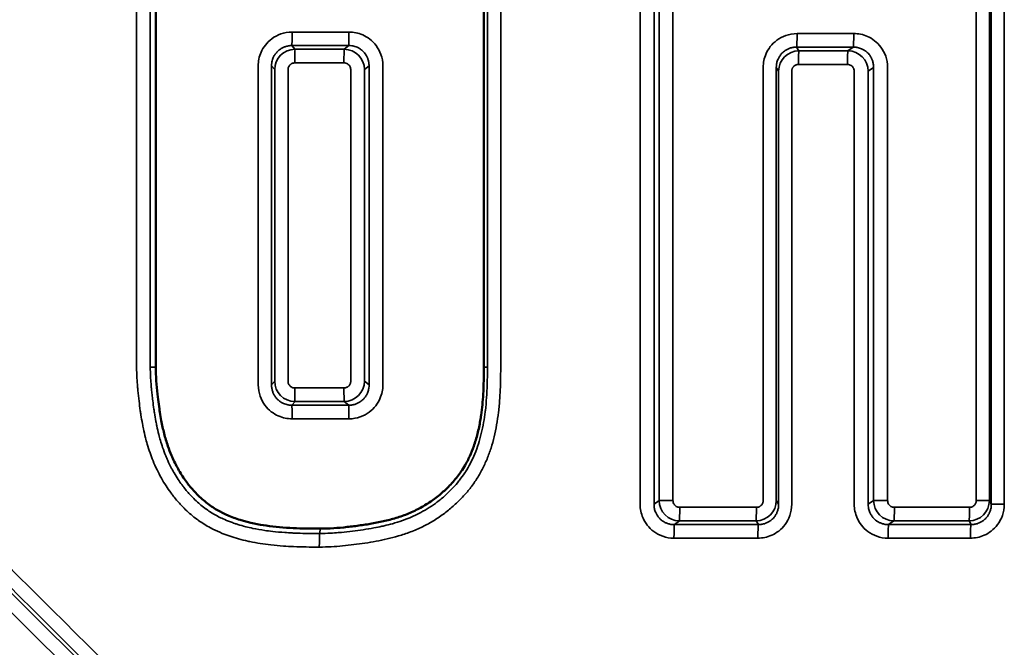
# Model space of a CAD drawing. Header units: millimetres. Extents: x 38 to 2514, y 38 to 1622.
# Tile 57 of 256: x 653.64 to 660.88, y 789.7 to 794.32. Entities that reach past the tile are written whole.
import ezdxf

# ---------------------------------------------------------------- set-up
doc = ezdxf.new("R2010")
doc.units = ezdxf.units.MM
doc.header["$LTSCALE"] = 7.692308
doc.layers.add('Visible (ISO)', color=7, linetype='Continuous', lineweight=50)
doc.layers.add('Visible Narrow (ISO)', color=7, linetype='Continuous', lineweight=35)

msp = doc.modelspace()

# ---------------------------------------------------------------- linework, layer by layer
at = {"layer": 'Visible (ISO)'}
for p, q in [((654.64, 791.764), (654.64, 798.3263)), ((657.0544, 798.3264), (657.0544, 791.764))]:
    msp.add_line(p, q, dxfattribs=at)
for points, knots in [([(655.8522, 790.5764), (655.7857, 790.5764), (655.7184, 790.5772), (655.651, 790.5805), (655.5845, 790.5837), (655.5179, 790.5893), (655.4526, 790.5988), (655.3993, 790.6065), (655.3321, 790.6188), (655.2602, 790.6413), (655.2296, 790.6509), (655.1982, 790.6623), (655.1672, 790.6758), (655.1634, 790.6775), (655.1596, 790.6792), (655.1559, 790.6809), (655.1307, 790.6924), (655.1054, 790.7055), (655.08, 790.7209), (655.0535, 790.737), (655.0269, 790.7555), (655.0003, 790.7775), (654.975, 790.7982), (654.9498, 790.822), (654.9249, 790.8491), (654.9044, 790.8714), (654.8845, 790.8955), (654.8654, 790.9215), (654.8464, 790.9474), (654.8282, 790.9752), (654.811, 791.0047), (654.7948, 791.0325), (654.7796, 791.0618), (654.7656, 791.0926), (654.7623, 791.0999), (654.759, 791.1073), (654.7559, 791.1148), (654.7463, 791.1373), (654.7375, 791.1603), (654.7294, 791.1838), (654.7191, 791.2138), (654.71, 791.2447), (654.7018, 791.2768), (654.694, 791.3073), (654.6871, 791.3389), (654.6809, 791.372), (654.6772, 791.3915), (654.6738, 791.4115), (654.6706, 791.4321), (654.6656, 791.4639), (654.659, 791.5119), (654.653, 791.5667), (654.6462, 791.6287), (654.64, 791.6995), (654.64, 791.764)], [-0.5785642, -0.5785642, -0.5785642, -0.5785642, -0.4781217, -0.4781217, -0.4781217, -0.3790177, -0.3790177, -0.3790177, -0.2980341, -0.2980341, -0.2980341, -0.263543, -0.263543, -0.263543, -0.2593074, -0.2593074, -0.2593074, -0.2310827, -0.2310827, -0.2310827, -0.2016553, -0.2016553, -0.2016553, -0.1738063, -0.1738063, -0.1738063, -0.1508894, -0.1508894, -0.1508894, -0.1280697, -0.1280697, -0.1280697, -0.1065344, -0.1065344, -0.1065344, -0.1014158, -0.1014158, -0.1014158, -0.0859856, -0.0859856, -0.0859856, -0.0662097, -0.0662097, -0.0662097, -0.047501, -0.047501, -0.047501, -0.0364551, -0.0364551, -0.0364551, -0.0193537, -0.0193537, -0.0193537, -0.000001, -0.000001, -0.000001, -0.000001]), ([(657.0544, 791.764), (657.0544, 791.6988), (657.0532, 791.6322), (657.0493, 791.5656), (657.0462, 791.5139), (657.0414, 791.4622), (657.0342, 791.4115), (657.0323, 791.3978), (657.0302, 791.3842), (657.0278, 791.3706), (657.0224, 791.3385), (657.0158, 791.3065), (657.0079, 791.275), (657, 791.2436), (656.9908, 791.2126), (656.9799, 791.1821), (656.9712, 791.1574), (656.9614, 791.1331), (656.9505, 791.1094), (656.9481, 791.104), (656.9454, 791.0983), (656.9424, 791.0922), (656.9309, 791.0688), (656.9155, 791.04), (656.8942, 791.0077), (656.8781, 790.9833), (656.8587, 790.957), (656.8354, 790.9297), (656.8147, 790.9055), (656.791, 790.8806), (656.7641, 790.8558), (656.7432, 790.8366), (656.7192, 790.8165), (656.6915, 790.7959), (656.6672, 790.778), (656.6401, 790.7597), (656.6095, 790.7419), (656.5832, 790.7266), (656.5544, 790.7117), (656.5226, 790.6976), (656.5084, 790.6913), (656.4936, 790.6852), (656.4782, 790.6793), (656.463, 790.6735), (656.4475, 790.668), (656.4317, 790.6628), (656.4014, 790.6529), (656.3703, 790.6441), (656.3387, 790.6364), (656.3072, 790.6287), (656.2752, 790.622), (656.2434, 790.6163), (656.2108, 790.6103), (656.1784, 790.6053), (656.1466, 790.6009), (656.113, 790.5962), (656.0801, 790.5922), (656.0487, 790.5887), (656.0137, 790.5849), (655.9807, 790.5819), (655.9504, 790.5799), (655.9128, 790.5774), (655.8796, 790.5764), (655.8522, 790.5764)], [-0.2753785, -0.2753785, -0.2753785, -0.2753785, -0.226387, -0.226387, -0.226387, -0.1882509, -0.1882509, -0.1882509, -0.1779982, -0.1779982, -0.1779982, -0.1538966, -0.1538966, -0.1538966, -0.1298558, -0.1298558, -0.1298558, -0.1104382, -0.1104382, -0.1104382, -0.1060573, -0.1060573, -0.1060573, -0.0893602, -0.0893602, -0.0893602, -0.0767806, -0.0767806, -0.0767806, -0.0656518, -0.0656518, -0.0656518, -0.0570149, -0.0570149, -0.0570149, -0.0494876, -0.0494876, -0.0494876, -0.0430254, -0.0430254, -0.0430254, -0.0401381, -0.0401381, -0.0401381, -0.0372895, -0.0372895, -0.0372895, -0.0317978, -0.0317978, -0.0317978, -0.0263368, -0.0263368, -0.0263368, -0.0207462, -0.0207462, -0.0207462, -0.0148226, -0.0148226, -0.0148226, -0.008214, -0.008214, -0.008214, -0.000001, -0.000001, -0.000001, -0.000001])]:
    msp.add_open_spline(points, degree=3, knots=knots, dxfattribs=at)
at = {"layer": 'Visible Narrow (ISO)'}
for p, q in [((654.4993, 798.3621), (654.4993, 791.764)), ((654.5999, 798.3621), (654.5999, 791.764)), ((657.0807, 791.764), (657.0807, 798.3622)), ((657.1781, 791.764), (657.1781, 798.3622)), ((658.2042, 798.3621), (658.2042, 790.7555)), ((658.3064, 798.3621), (658.3064, 790.7555)), ((660.7879, 790.7556), (660.7879, 798.3622)), ((660.8836, 790.7556), (660.8836, 798.3622)), ((658.3434, 798.3343), (658.3434, 790.7832)), ((658.4458, 798.3343), (658.4458, 790.7832)), ((660.6776, 790.7834), (660.6776, 798.3344)), ((660.7734, 790.7834), (660.7734, 798.3344)), ((656.0619, 794.229), (655.6433, 794.229)), ((659.7759, 794.2176), (659.3586, 794.2176)), ((655.6647, 794.1016), (655.6418, 794.1293)), ((656.0266, 794.1016), (656.0603, 794.1294)), ((659.3725, 794.0902), (659.3555, 794.118)), ((659.7331, 794.0903), (659.7726, 794.118)), ((656.025, 794.002), (655.6633, 794.002)), ((659.7298, 793.9906), (659.3694, 793.9906)), ((655.3942, 791.6333), (655.3942, 793.9799)), ((655.4925, 791.6333), (655.4925, 793.9799)), ((655.5154, 793.9521), (655.4925, 793.9799)), ((655.5154, 791.6611), (655.5154, 793.9521)), ((655.6135, 791.6611), (655.6135, 793.9521)), ((656.0748, 793.9522), (656.0748, 791.6611)), ((656.176, 793.9522), (656.2097, 793.98)), ((656.176, 793.9522), (656.176, 791.6611)), ((656.2097, 793.98), (656.2097, 791.6334)), ((656.3111, 793.98), (656.3111, 791.6334)), ((659.1097, 790.7834), (659.1097, 793.9686)), ((659.2062, 790.7834), (659.2062, 793.9686)), ((659.2232, 793.9408), (659.2062, 793.9686)), ((659.2232, 790.7556), (659.2232, 793.9408)), ((659.3196, 790.7556), (659.3196, 793.9408)), ((659.7795, 793.9408), (659.7795, 790.7555)), ((659.8824, 793.9408), (659.9219, 793.9686)), ((659.8824, 793.9408), (659.8824, 790.7555)), ((659.9219, 793.9686), (659.9219, 790.7832)), ((660.0249, 793.9686), (660.0249, 790.7832)), ((654.5999, 791.764), (654.64, 791.764)), ((657.0807, 791.764), (657.0544, 791.764)), ((655.5154, 791.6611), (655.4925, 791.6333)), ((655.6633, 791.6113), (656.025, 791.6113)), ((656.176, 791.6611), (656.2097, 791.6334)), ((655.6648, 791.5117), (655.6419, 791.4839)), ((656.0267, 791.5117), (656.0603, 791.484)), ((655.6433, 791.3843), (656.062, 791.3843)), ((658.3434, 790.7832), (658.3064, 790.7555)), ((658.4458, 790.7832), (658.3434, 790.7832)), ((659.0599, 790.7335), (658.4956, 790.7335)), ((659.2062, 790.7834), (659.2232, 790.7556)), ((659.9219, 790.7832), (659.8824, 790.7555)), ((660.0249, 790.7832), (659.9219, 790.7832)), ((660.6278, 790.7335), (660.0747, 790.7335)), ((660.6776, 790.7834), (660.7734, 790.7834)), ((660.7734, 790.7834), (660.7879, 790.7556)), ((660.8836, 790.7556), (660.7879, 790.7556)), ((658.4929, 790.6338), (658.4558, 790.606)), ((659.0569, 790.6339), (659.0739, 790.6062)), ((660.0713, 790.6338), (660.0318, 790.606)), ((660.6241, 790.6339), (660.6386, 790.6061)), ((655.8453, 790.5407), (655.8522, 790.5764)), ((659.0708, 790.5065), (658.4531, 790.5065)), ((660.6349, 790.5065), (660.0284, 790.5065))]:
    msp.add_line(p, q, dxfattribs=at)
for centre, major_axis, ratio, start_param, end_param in [((655.6417, 794.2289), (0, -0.1), 0.015929, 0.087262, 1.570793), ((656.0601, 794.229), (0, -0.1), 0.018017, 0.087266, 1.570581), ((659.3552, 794.2176), (0, -0.1), 0.034459, 0.087258, 1.570788), ((659.7723, 794.2177), (0, -0.1), 0.036541, 0.087265, 1.570581), ((655.6651, 793.9519), (-0.1498, 0.0002), 0.999236, 4.719059, 6.283185), ((652.6881, 777.8797), (192.9263, 0.2957), 0.084214, 1.553187, 1.555357), ((655.6649, 794.0019), (0, 0.1), 0.016069, 0.087263, 1.570632), ((652.5881, 777.33), (195.8501, 0.3088), 0.085621, 1.553103, 1.554951), ((656.0268, 794.002), (0, 0.1), 0.017878, 0.087265, 1.570893), ((656.0266, 793.952), (0.0907, -0.1194), 0.99542, 0.925048, 2.489455), ((659.3731, 793.9406), (0.1386, 0.0571), 0.998045, 1.184539, 2.748666), ((652.7106, 777.2435), (196.5981, 0.6205), 0.085775, 1.534597, 1.53672), ((659.3728, 793.9906), (0, 0.1), 0.034599, 0.087259, 1.570628), ((652.0699, 775.619), (205.5421, 0.7071), 0.0898, 1.533196, 1.534951), ((659.7334, 793.9907), (0, 0.1), 0.036401, 0.087264, 1.570891), ((659.7332, 793.9406), (0.0782, -0.1279), 0.993839, 1.02633, 2.590737), ((655.6651, 791.6613), (-0.1498, 0.0004), 0.999204, 0.006389, 1.570796), ((655.6649, 791.6113), (0, -0.1), 0.016069, 4.71229, 6.195918), ((656.0268, 791.6113), (0, -0.1), 0.017878, 4.712546, 6.195915), ((656.0266, 791.6614), (-0.0906, -0.1194), 0.995421, 0.652279, 2.216405), ((652.3878, 791.339), (-282.0993, 280.6907), 0.00022, 4.693861, 4.712993), ((652.4749, 791.247), (-282.387, 280.404), 0.00009, 1.569942, 1.588855), ((652.4549, 791.2661), (-282.1715, 280.6344), 0.000019, 1.569944, 1.589079), ((652.3154, 809.6478), (203.9765, -0.2884), 0.089038, 4.728823, 4.730875), ((655.6417, 791.3843), (0, 0.1), 0.015929, 4.712602, 6.195918), ((651.7372, 812.6562), (219.913, -0.3674), 0.096135, 4.73041, 4.732056), ((656.0602, 791.3843), (0, 0.1), 0.018018, 4.712193, 6.195915), ((652.558, 791.1904), (-282.4516, 280.3404), 0.000387, 1.569694, 1.58861), ((658.4928, 790.7835), (0.0829, -0.1249), 0.994505, 4.130617, 5.695407), ((658.4926, 790.7334), (0, -0.1), 0.030155, 0.087256, 1.570786), ((659.0563, 790.7836), (0.1382, 0.0581), 0.998029, 4.318778, 5.883162), ((659.0566, 790.7335), (0, -0.1), 0.032969, 0.087264, 1.570367), ((660.0712, 790.7835), (0.078, -0.128), 0.993787, 4.169776, 5.734561), ((660.0709, 790.7334), (0, -0.1), 0.038031, 0.087254, 1.570784), ((660.6235, 790.7836), (0.1442, 0.0411), 0.998189, 4.438979, 6.003363), ((660.6237, 790.7335), (0, -0.1), 0.04079, 0.087263, 1.570378), ((658.4561, 790.5064), (0, 0.1), 0.030018, 0.087256, 1.570375), ((652.5007, 773.2327), (199.3377, 0.5911), 0.087106, 1.537557, 1.540659), ((652.5014, 773.2344), (199.6366, 0.592), 0.087106, 1.537695, 1.540522), ((659.0742, 790.5065), (0, 0.1), 0.033107, 0.087264, 1.57102), ((660.0321, 790.5064), (0, 0.1), 0.037894, 0.087253, 1.570385), ((652.5125, 773.2327), (199.3373, 0.7275), 0.08708, 1.529702, 1.532748), ((652.5134, 773.2344), (199.6361, 0.7286), 0.08708, 1.52984, 1.532611), ((660.639, 790.5065), (0, 0.1), 0.040927, 0.087264, 1.571013), ((655.8454, 790.441), (0, 0.1), 0.016971, 0.087265, 1.570795)]:
    msp.add_ellipse(centre, major_axis=major_axis, ratio=ratio, start_param=start_param, end_param=end_param, dxfattribs=at)
for points in [[(655.3942, 793.9799), (655.3942, 793.9967), (655.3976, 794.0305), (655.413, 794.0806), (655.4438, 794.1338), (655.4916, 794.1819), (655.5578, 794.2183), (655.6128, 794.2289), (655.6433, 794.2289)], [(656.0619, 794.229), (656.0787, 794.229), (656.1125, 794.2256), (656.1626, 794.2102), (656.2159, 794.1795), (656.264, 794.1316), (656.3004, 794.0655), (656.3111, 794.0104), (656.3111, 793.98)], [(659.1097, 793.9686), (659.1097, 793.9853), (659.1131, 794.0191), (659.1285, 794.0692), (659.1592, 794.1225), (659.2071, 794.1706), (659.2732, 794.2069), (659.3282, 794.2176), (659.3586, 794.2176)], [(659.7759, 794.2177), (659.7927, 794.2177), (659.8265, 794.2142), (659.8766, 794.1988), (659.9298, 794.1681), (659.9779, 794.1203), (660.0143, 794.0541), (660.0249, 793.999), (660.0249, 793.9686)], [(655.6433, 791.3843), (655.6265, 791.3843), (655.5927, 791.3877), (655.5426, 791.4031), (655.4893, 791.4338), (655.4413, 791.4817), (655.4049, 791.5478), (655.3942, 791.6029), (655.3942, 791.6333)], [(656.3111, 791.6334), (656.3111, 791.6166), (656.3076, 791.5828), (656.2922, 791.5327), (656.2615, 791.4794), (656.2136, 791.4314), (656.1475, 791.395), (656.0924, 791.3843), (656.062, 791.3843)], [(658.2042, 790.7555), (658.2042, 790.7387), (658.2076, 790.7049), (658.223, 790.6548), (658.2537, 790.6015), (658.3016, 790.5534), (658.3677, 790.5171), (658.4227, 790.5064), (658.4531, 790.5064)], [(659.0708, 790.5065), (659.0876, 790.5065), (659.1214, 790.51), (659.1714, 790.5254), (659.2246, 790.5561), (659.2726, 790.604), (659.309, 790.6701), (659.3196, 790.7252), (659.3196, 790.7556)], [(659.7795, 790.7555), (659.7795, 790.7387), (659.7829, 790.7049), (659.7983, 790.6548), (659.829, 790.6015), (659.8768, 790.5534), (659.9429, 790.5171), (659.998, 790.5064), (660.0284, 790.5064)], [(660.6349, 790.5065), (660.6516, 790.5065), (660.6854, 790.51), (660.7354, 790.5254), (660.7886, 790.5561), (660.8366, 790.604), (660.8729, 790.6701), (660.8836, 790.7252), (660.8836, 790.7556)]]:
    msp.add_open_spline(points, degree=3, dxfattribs=at)
for points, knots in [([(655.4925, 793.9799), (655.4924, 793.9871), (655.4929, 793.9944), (655.4944, 794.0046), (655.4949, 794.0075), (655.4965, 794.0155), (655.4978, 794.0206), (655.501, 794.0307), (655.5028, 794.0358), (655.5079, 794.0473), (655.5114, 794.0539), (655.518, 794.0644), (655.5207, 794.0682), (655.5286, 794.0784), (655.5342, 794.0846), (655.5443, 794.0938), (655.5482, 794.0971), (655.5585, 794.1047), (655.5651, 794.1089), (655.5784, 794.1158), (655.585, 794.1187), (655.5996, 794.1237), (655.6075, 794.1258), (655.6242, 794.1286), (655.6329, 794.1294), (655.6418, 794.1293)], [0, 0, 0, 0, 0.120064, 0.120064, 0.166667, 0.166667, 0.251234, 0.251234, 0.333333, 0.333333, 0.437507, 0.437507, 0.5, 0.5, 0.604666, 0.604666, 0.666667, 0.666667, 0.755416, 0.755416, 0.833333, 0.833333, 0.916689, 0.916689, 1, 1, 1, 1]), ([(656.0603, 794.1294), (656.0675, 794.1294), (656.0748, 794.1289), (656.0851, 794.1275), (656.0879, 794.127), (656.0959, 794.1254), (656.101, 794.1241), (656.1112, 794.1209), (656.1162, 794.119), (656.1278, 794.114), (656.1344, 794.1105), (656.1448, 794.1039), (656.1487, 794.1012), (656.1589, 794.0933), (656.165, 794.0877), (656.1742, 794.0776), (656.1775, 794.0737), (656.1851, 794.0634), (656.1893, 794.0568), (656.1962, 794.0435), (656.1991, 794.0369), (656.2041, 794.0223), (656.2062, 794.0143), (656.209, 793.9976), (656.2097, 793.9889), (656.2097, 793.98)], [0, 0, 0, 0, 0.120087, 0.120087, 0.166667, 0.166667, 0.251241, 0.251241, 0.333333, 0.333333, 0.437504, 0.437504, 0.5, 0.5, 0.604688, 0.604688, 0.666667, 0.666667, 0.75528, 0.75528, 0.833333, 0.833333, 0.916667, 0.916667, 1, 1, 1, 1]), ([(659.2062, 793.9686), (659.2062, 793.9757), (659.2067, 793.9831), (659.2081, 793.9933), (659.2086, 793.9961), (659.2102, 794.0041), (659.2116, 794.0093), (659.2148, 794.0194), (659.2166, 794.0244), (659.2217, 794.036), (659.2252, 794.0426), (659.2318, 794.053), (659.2345, 794.0569), (659.2424, 794.0671), (659.248, 794.0732), (659.258, 794.0825), (659.262, 794.0858), (659.2723, 794.0934), (659.2789, 794.0975), (659.2922, 794.1044), (659.2988, 794.1073), (659.3133, 794.1123), (659.3212, 794.1144), (659.3379, 794.1173), (659.3466, 794.118), (659.3555, 794.118)], [0, 0, 0, 0, 0.120064, 0.120064, 0.166667, 0.166667, 0.251234, 0.251234, 0.333333, 0.333333, 0.437507, 0.437507, 0.5, 0.5, 0.604666, 0.604666, 0.666667, 0.666667, 0.755416, 0.755416, 0.833333, 0.833333, 0.916689, 0.916689, 1, 1, 1, 1]), ([(659.7726, 794.118), (659.7798, 794.1181), (659.7872, 794.1176), (659.7974, 794.1162), (659.8002, 794.1157), (659.8082, 794.1141), (659.8133, 794.1128), (659.8235, 794.1096), (659.8285, 794.1077), (659.8401, 794.1026), (659.8467, 794.0992), (659.8571, 794.0926), (659.861, 794.0899), (659.8712, 794.082), (659.8773, 794.0764), (659.8866, 794.0663), (659.8898, 794.0623), (659.8975, 794.052), (659.9016, 794.0455), (659.9085, 794.0322), (659.9114, 794.0255), (659.9164, 794.011), (659.9184, 794.003), (659.9212, 793.9863), (659.922, 793.9776), (659.9219, 793.9686)], [0, 0, 0, 0, 0.120087, 0.120087, 0.166667, 0.166667, 0.251241, 0.251241, 0.333333, 0.333333, 0.437504, 0.437504, 0.5, 0.5, 0.604688, 0.604688, 0.666667, 0.666667, 0.75528, 0.75528, 0.833333, 0.833333, 0.916667, 0.916667, 1, 1, 1, 1]), ([(655.6135, 793.9521), (655.6135, 793.9553), (655.6138, 793.9582), (655.6143, 793.9611), (655.6146, 793.9629), (655.6151, 793.9647), (655.6156, 793.9664), (655.6165, 793.9696), (655.6178, 793.9727), (655.6193, 793.9756), (655.6199, 793.9766), (655.6205, 793.9776), (655.6211, 793.9785), (655.6226, 793.9811), (655.6243, 793.9833), (655.6262, 793.9854), (655.627, 793.9863), (655.6278, 793.9872), (655.6287, 793.988), (655.631, 793.9902), (655.6334, 793.9921), (655.636, 793.9938), (655.6367, 793.9943), (655.6374, 793.9947), (655.6381, 793.9951), (655.6406, 793.9966), (655.6431, 793.9978), (655.6459, 793.9988), (655.6471, 793.9993), (655.6483, 793.9997), (655.6495, 794), (655.6523, 794.0008), (655.6552, 794.0014), (655.6584, 794.0017), (655.66, 794.0019), (655.6616, 794.0019), (655.6633, 794.002)], [0.0000004, 0.0000004, 0.0000004, 0.0000004, 0.1025715, 0.1025715, 0.1025715, 0.1666667, 0.1666667, 0.1666667, 0.2892471, 0.2892471, 0.2892471, 0.3333333, 0.3333333, 0.3333333, 0.448915, 0.448915, 0.448915, 0.5, 0.5, 0.5, 0.6308044, 0.6308044, 0.6308044, 0.6666667, 0.6666667, 0.6666667, 0.7842154, 0.7842154, 0.7842154, 0.8333333, 0.8333333, 0.8333333, 0.9439896, 0.9439896, 0.9439896, 1, 1, 1, 1]), ([(656.025, 794.002), (656.0301, 794.002), (656.0348, 794.0013), (656.0392, 793.9999), (656.0436, 793.9986), (656.0478, 793.9967), (656.0514, 793.9944), (656.055, 793.9922), (656.0581, 793.9896), (656.0609, 793.9868), (656.0636, 793.9839), (656.066, 793.9808), (656.068, 793.9773), (656.07, 793.9739), (656.0717, 793.9702), (656.0728, 793.966), (656.074, 793.9618), (656.0748, 793.9572), (656.0748, 793.9522)], [0.0000004, 0.0000004, 0.0000004, 0.0000004, 0.1666667, 0.1666667, 0.1666667, 0.3333333, 0.3333333, 0.3333333, 0.5, 0.5, 0.5, 0.6666667, 0.6666667, 0.6666667, 0.8333333, 0.8333333, 0.8333333, 1, 1, 1, 1]), ([(659.3196, 793.9408), (659.3196, 793.9439), (659.3199, 793.9469), (659.3204, 793.9498), (659.3208, 793.9516), (659.3212, 793.9533), (659.3217, 793.955), (659.3227, 793.9583), (659.3239, 793.9614), (659.3255, 793.9642), (659.326, 793.9652), (659.3266, 793.9662), (659.3272, 793.9672), (659.3287, 793.9697), (659.3304, 793.972), (659.3323, 793.974), (659.3331, 793.975), (659.3339, 793.9758), (659.3348, 793.9767), (659.3371, 793.9788), (659.3395, 793.9808), (659.3421, 793.9825), (659.3428, 793.9829), (659.3435, 793.9834), (659.3442, 793.9838), (659.3467, 793.9852), (659.3492, 793.9865), (659.352, 793.9875), (659.3532, 793.9879), (659.3544, 793.9883), (659.3556, 793.9887), (659.3584, 793.9895), (659.3613, 793.99), (659.3645, 793.9904), (659.366, 793.9905), (659.3677, 793.9906), (659.3694, 793.9906)], [0.0000004, 0.0000004, 0.0000004, 0.0000004, 0.1025714, 0.1025714, 0.1025714, 0.1666667, 0.1666667, 0.1666667, 0.2892471, 0.2892471, 0.2892471, 0.3333333, 0.3333333, 0.3333333, 0.448915, 0.448915, 0.448915, 0.5, 0.5, 0.5, 0.6308043, 0.6308043, 0.6308043, 0.6666667, 0.6666667, 0.6666667, 0.7842154, 0.7842154, 0.7842154, 0.8333333, 0.8333333, 0.8333333, 0.9439895, 0.9439895, 0.9439895, 1, 1, 1, 1]), ([(659.7298, 793.9907), (659.7348, 793.9907), (659.7395, 793.9899), (659.744, 793.9886), (659.7484, 793.9873), (659.7525, 793.9854), (659.7561, 793.9831), (659.7598, 793.9809), (659.7629, 793.9783), (659.7656, 793.9754), (659.7683, 793.9726), (659.7707, 793.9694), (659.7727, 793.966), (659.7747, 793.9626), (659.7764, 793.9588), (659.7776, 793.9546), (659.7788, 793.9505), (659.7795, 793.9458), (659.7795, 793.9408)], [0.0000004, 0.0000004, 0.0000004, 0.0000004, 0.1666667, 0.1666667, 0.1666667, 0.3333333, 0.3333333, 0.3333333, 0.5, 0.5, 0.5, 0.6666667, 0.6666667, 0.6666667, 0.8333333, 0.8333333, 0.8333333, 1, 1, 1, 1]), ([(654.4993, 791.764), (654.4994, 791.7364), (654.5003, 791.7091), (654.5018, 791.6825), (654.5029, 791.6621), (654.5044, 791.6422), (654.5061, 791.6222), (654.507, 791.6123), (654.5079, 791.6023), (654.5089, 791.5923), (654.5114, 791.5669), (654.5142, 791.541), (654.5174, 791.5146), (654.5201, 791.4915), (654.5231, 791.4681), (654.5265, 791.4439), (654.528, 791.4337), (654.5295, 791.4233), (654.5312, 791.4127), (654.5344, 791.3918), (654.5381, 791.3701), (654.5423, 791.3477), (654.5445, 791.3357), (654.5469, 791.3235), (654.5495, 791.3111), (654.554, 791.2898), (654.559, 791.2677), (654.5647, 791.2451), (654.5686, 791.2297), (654.5728, 791.2141), (654.5774, 791.1982), (654.5835, 791.1772), (654.5903, 791.1556), (654.598, 791.1336), (654.6047, 791.1143), (654.6121, 791.0946), (654.6203, 791.0746), (654.6291, 791.0532), (654.6389, 791.0313), (654.6495, 791.0095), (654.6594, 790.9889), (654.6702, 790.9684), (654.6817, 790.948), (654.6925, 790.9289), (654.704, 790.9099), (654.716, 790.8914), (654.727, 790.8744), (654.7384, 790.8579), (654.75, 790.842), (654.7554, 790.8346), (654.7609, 790.8273), (654.7664, 790.8202), (654.7842, 790.7971), (654.8024, 790.7756), (654.8209, 790.7555), (654.8331, 790.7423), (654.8454, 790.7298), (654.8578, 790.7178), (654.8718, 790.7043), (654.8859, 790.6915), (654.9002, 790.6794), (654.9144, 790.6675), (654.9287, 790.6561), (654.9434, 790.6453), (654.9469, 790.6427), (654.9505, 790.6401), (654.9541, 790.6376), (654.9681, 790.6276), (654.9824, 790.6181), (654.9971, 790.6089), (655.0119, 790.5998), (655.0272, 790.591), (655.043, 790.5825), (655.0489, 790.5793), (655.0549, 790.5762), (655.061, 790.5731), (655.0827, 790.5622), (655.1054, 790.5518), (655.1293, 790.542), (655.1481, 790.5344), (655.1675, 790.5271), (655.1876, 790.5203), (655.2077, 790.5135), (655.2284, 790.5071), (655.2497, 790.5012), (655.2718, 790.4951), (655.2944, 790.4895), (655.3173, 790.4844), (655.3225, 790.4833), (655.3278, 790.4822), (655.3331, 790.4811), (655.3835, 790.4705), (655.435, 790.4627), (655.488, 790.4568), (655.5177, 790.4535), (655.5479, 790.4508), (655.5791, 790.4487), (655.6036, 790.4469), (655.6287, 790.4455), (655.6547, 790.4445), (655.6842, 790.4432), (655.7147, 790.4423), (655.7463, 790.4418), (655.7778, 790.4413), (655.8103, 790.441), (655.8437, 790.441)], [0.0000001, 0.0000001, 0.0000001, 0.0000001, 0.0547462, 0.0547462, 0.0547462, 0.09672, 0.09672, 0.09672, 0.1176471, 0.1176471, 0.1176471, 0.1702592, 0.1702592, 0.1702592, 0.2159546, 0.2159546, 0.2159546, 0.2352941, 0.2352941, 0.2352941, 0.2736322, 0.2736322, 0.2736322, 0.2941176, 0.2941176, 0.2941176, 0.3292334, 0.3292334, 0.3292334, 0.3529412, 0.3529412, 0.3529412, 0.3843012, 0.3843012, 0.3843012, 0.4117647, 0.4117647, 0.4117647, 0.4411765, 0.4411765, 0.4411765, 0.468737, 0.468737, 0.468737, 0.4947075, 0.4947075, 0.4947075, 0.5184248, 0.5184248, 0.5184248, 0.5294118, 0.5294118, 0.5294118, 0.564925, 0.564925, 0.564925, 0.5882353, 0.5882353, 0.5882353, 0.6146285, 0.6146285, 0.6146285, 0.6407697, 0.6407697, 0.6407697, 0.6470588, 0.6470588, 0.6470588, 0.6717802, 0.6717802, 0.6717802, 0.6966046, 0.6966046, 0.6966046, 0.7058824, 0.7058824, 0.7058824, 0.7388666, 0.7388666, 0.7388666, 0.7647059, 0.7647059, 0.7647059, 0.790514, 0.790514, 0.790514, 0.8173697, 0.8173697, 0.8173697, 0.8235294, 0.8235294, 0.8235294, 0.8823529, 0.8823529, 0.8823529, 0.9152745, 0.9152745, 0.9152745, 0.9411765, 0.9411765, 0.9411765, 0.9705882, 0.9705882, 0.9705882, 1, 1, 1, 1]), ([(654.5999, 791.764), (654.5999, 791.7414), (654.6006, 791.7187), (654.6019, 791.6917), (654.6022, 791.6871), (654.6035, 791.6646), (654.6049, 791.6469), (654.6072, 791.6201), (654.6081, 791.6111), (654.6102, 791.5892), (654.6116, 791.5761), (654.6147, 791.5478), (654.6165, 791.5325), (654.6208, 791.4967), (654.6235, 791.4761), (654.6278, 791.446), (654.6292, 791.4371), (654.6337, 791.4077), (654.6372, 791.3869), (654.6434, 791.3542), (654.6456, 791.3429), (654.6523, 791.3109), (654.6571, 791.2897), (654.6661, 791.2542), (654.6699, 791.2402), (654.6791, 791.2083), (654.6848, 791.1904), (654.6977, 791.1526), (654.7052, 791.1327), (654.7182, 791.101), (654.7231, 791.0894), (654.7372, 791.0585), (654.7467, 791.039), (654.7617, 791.0109), (654.7665, 791.0021), (654.7728, 790.9911), (654.7741, 790.9889), (654.785, 790.9701), (654.7952, 790.9537), (654.8142, 790.9249), (654.8229, 790.9125), (654.8365, 790.8938), (654.8414, 790.8874), (654.863, 790.8595), (654.88, 790.8394), (654.9075, 790.8099), (654.9178, 790.7994), (654.9407, 790.7773), (654.9534, 790.7658), (654.9682, 790.7533), (654.9703, 790.7516), (654.9848, 790.7396), (654.9974, 790.7299), (655.0112, 790.72), (655.0121, 790.7194), (655.0253, 790.71), (655.0379, 790.7016), (655.0526, 790.6925), (655.0543, 790.6914), (655.0697, 790.6821), (655.0837, 790.6741), (655.1013, 790.665), (655.1042, 790.6635), (655.12, 790.6555), (655.1334, 790.6492), (655.1654, 790.6352), (655.1843, 790.6277), (655.2096, 790.6186), (655.2152, 790.6166), (655.2284, 790.6121), (655.2361, 790.6096), (655.2626, 790.6013), (655.282, 790.5958), (655.3191, 790.5863), (655.3368, 790.5823), (655.383, 790.5727), (655.412, 790.5677), (655.461, 790.5606), (655.4806, 790.5581), (655.5294, 790.5526), (655.559, 790.55), (655.607, 790.5467), (655.6247, 790.5457), (655.6486, 790.5445), (655.6544, 790.5442), (655.6874, 790.5428), (655.7155, 790.542), (655.7737, 790.5409), (655.8038, 790.5407), (655.8383, 790.5407), (655.8418, 790.5407), (655.8453, 790.5407)], [0.0000001, 0.0000001, 0.0000001, 0.0000001, 0.0487191, 0.0487191, 0.0588235, 0.0588235, 0.0981321, 0.0981321, 0.1176471, 0.1176471, 0.1452553, 0.1452553, 0.1764706, 0.1764706, 0.2179843, 0.2179843, 0.2352941, 0.2352941, 0.2740651, 0.2740651, 0.2941176, 0.2941176, 0.3300385, 0.3300385, 0.3529412, 0.3529412, 0.3813276, 0.3813276, 0.4117647, 0.4117647, 0.4289249, 0.4289249, 0.4575392, 0.4575392, 0.4705882, 0.4705882, 0.4738816, 0.4738816, 0.498765, 0.498765, 0.5186476, 0.5186476, 0.5294118, 0.5294118, 0.5664169, 0.5664169, 0.5882353, 0.5882353, 0.6150231, 0.6150231, 0.6193131, 0.6193131, 0.6452618, 0.6452618, 0.6470588, 0.6470588, 0.6718611, 0.6718611, 0.6751482, 0.6751482, 0.7008804, 0.7008804, 0.7058824, 0.7058824, 0.7280416, 0.7280416, 0.7566722, 0.7566722, 0.7647059, 0.7647059, 0.7753693, 0.7753693, 0.8011353, 0.8011353, 0.8235294, 0.8235294, 0.8591503, 0.8591503, 0.8823529, 0.8823529, 0.9161409, 0.9161409, 0.9350779, 0.9350779, 0.9411765, 0.9411765, 0.9690354, 0.9690354, 0.9968781, 0.9968781, 1, 1, 1, 1]), ([(655.8437, 790.441), (655.8737, 790.441), (655.903, 790.442), (655.9314, 790.4436), (655.9597, 790.4452), (655.9871, 790.4474), (656.0146, 790.4501), (656.0422, 790.4527), (656.0699, 790.4558), (656.0975, 790.4592), (656.1251, 790.4625), (656.1525, 790.4662), (656.1797, 790.4702), (656.2069, 790.4742), (656.234, 790.4786), (656.2609, 790.4836), (656.2879, 790.4885), (656.3148, 790.494), (656.3423, 790.5004), (656.3697, 790.5067), (656.3977, 790.514), (656.4264, 790.5225), (656.4552, 790.531), (656.4847, 790.5408), (656.5144, 790.5521), (656.5441, 790.5634), (656.5739, 790.5763), (656.6031, 790.5906), (656.6322, 790.6049), (656.6607, 790.6206), (656.688, 790.6375), (656.7153, 790.6543), (656.7415, 790.6722), (656.7662, 790.6907), (656.7909, 790.7093), (656.8142, 790.7286), (656.8362, 790.7483), (656.8581, 790.768), (656.8786, 790.7882), (656.8979, 790.8089), (656.9173, 790.8296), (656.9354, 790.8508), (656.9525, 790.8726), (656.9695, 790.8945), (656.9855, 790.9169), (657.0005, 790.9402), (657.0155, 790.9634), (657.0294, 790.9874), (657.0423, 791.0122), (657.0551, 791.037), (657.0669, 791.0625), (657.0777, 791.0887), (657.0884, 791.1149), (657.0982, 791.1416), (657.1069, 791.169), (657.1156, 791.1963), (657.1233, 791.2242), (657.1302, 791.2527), (657.1371, 791.2811), (657.1431, 791.3101), (657.1483, 791.34), (657.1536, 791.3699), (657.1581, 791.4007), (657.1619, 791.4329), (657.1657, 791.4652), (657.1688, 791.4988), (657.1712, 791.5339), (657.1737, 791.5691), (657.1754, 791.6058), (657.1765, 791.6441), (657.1776, 791.6825), (657.1781, 791.7224), (657.1781, 791.764)], [0, 0, 0, 0, 0.0416667, 0.0416667, 0.0416667, 0.0833333, 0.0833333, 0.0833333, 0.125, 0.125, 0.125, 0.1666667, 0.1666667, 0.1666667, 0.2083333, 0.2083333, 0.2083333, 0.25, 0.25, 0.25, 0.2916667, 0.2916667, 0.2916667, 0.3333333, 0.3333333, 0.3333333, 0.375, 0.375, 0.375, 0.4166667, 0.4166667, 0.4166667, 0.4583333, 0.4583333, 0.4583333, 0.5, 0.5, 0.5, 0.5416667, 0.5416667, 0.5416667, 0.5833333, 0.5833333, 0.5833333, 0.625, 0.625, 0.625, 0.6666667, 0.6666667, 0.6666667, 0.7083333, 0.7083333, 0.7083333, 0.75, 0.75, 0.75, 0.7916667, 0.7916667, 0.7916667, 0.8333333, 0.8333333, 0.8333333, 0.875, 0.875, 0.875, 0.9166667, 0.9166667, 0.9166667, 0.9583333, 0.9583333, 0.9583333, 1, 1, 1, 1]), ([(655.8453, 790.5407), (655.8731, 790.5407), (655.9006, 790.5416), (655.9461, 790.5441), (655.9645, 790.5455), (655.9909, 790.5477), (655.9988, 790.5485), (656.0333, 790.5518), (656.0603, 790.5548), (656.1139, 790.5613), (656.1406, 790.5649), (656.1931, 790.5727), (656.219, 790.5769), (656.2648, 790.5852), (656.2847, 790.5892), (656.3103, 790.5949), (656.3159, 790.5961), (656.3413, 790.602), (656.3611, 790.607), (656.3875, 790.6144), (656.3937, 790.6162), (656.4245, 790.6253), (656.4495, 790.6335), (656.4766, 790.6436), (656.4787, 790.6444), (656.5007, 790.6528), (656.5205, 790.661), (656.5471, 790.6733), (656.5541, 790.6766), (656.5816, 790.6901), (656.6017, 790.7009), (656.6268, 790.7156), (656.6323, 790.7189), (656.6584, 790.735), (656.6783, 790.7484), (656.701, 790.7649), (656.7047, 790.7677), (656.7307, 790.7872), (656.7518, 790.8046), (656.7892, 790.8382), (656.8058, 790.8544), (656.8235, 790.873), (656.8253, 790.8749), (656.8426, 790.8934), (656.8571, 790.9102), (656.8726, 790.9296), (656.8743, 790.9318), (656.8894, 790.951), (656.9019, 790.9684), (656.9155, 790.9888), (656.9172, 790.9915), (656.9322, 791.0148), (656.9446, 791.0361), (656.9675, 791.0802), (656.978, 791.103), (656.9974, 791.1501), (657.0062, 791.1744), (657.0221, 791.2242), (657.0292, 791.2498), (657.0419, 791.3023), (657.0475, 791.3293), (657.0568, 791.3825), (657.0607, 791.4085), (657.0644, 791.4386), (657.0648, 791.4416), (657.0688, 791.4751), (657.0717, 791.5071), (657.0761, 791.5709), (657.0777, 791.6024), (657.0789, 791.6392), (657.079, 791.6431), (657.08, 791.6764), (657.0805, 791.7068), (657.0807, 791.7469), (657.0807, 791.7554), (657.0807, 791.764)], [0, 0, 0, 0, 0.0416667, 0.0416667, 0.0708732, 0.0708732, 0.0833333, 0.0833333, 0.125, 0.125, 0.1666667, 0.1666667, 0.2083333, 0.2083333, 0.24088, 0.24088, 0.25, 0.25, 0.2818793, 0.2818793, 0.2916667, 0.2916667, 0.3300479, 0.3300479, 0.3333333, 0.3333333, 0.3639119, 0.3639119, 0.375, 0.375, 0.4074914, 0.4074914, 0.4166667, 0.4166667, 0.4515246, 0.4515246, 0.4583333, 0.4583333, 0.5, 0.5, 0.5372012, 0.5372012, 0.5416667, 0.5416667, 0.578526, 0.578526, 0.5833333, 0.5833333, 0.6196583, 0.6196583, 0.625, 0.625, 0.6666667, 0.6666667, 0.7083333, 0.7083333, 0.75, 0.75, 0.7916667, 0.7916667, 0.8333333, 0.8333333, 0.8708713, 0.8708713, 0.875, 0.875, 0.9166667, 0.9166667, 0.9539508, 0.9539508, 0.9583333, 0.9583333, 0.9912146, 0.9912146, 1, 1, 1, 1]), ([(655.6419, 791.4839), (655.6347, 791.4839), (655.6273, 791.4843), (655.6172, 791.4858), (655.6143, 791.4863), (655.6063, 791.4879), (655.6012, 791.4892), (655.5911, 791.4924), (655.5861, 791.4942), (655.5745, 791.4993), (655.5679, 791.5028), (655.5575, 791.5094), (655.5536, 791.5121), (655.5434, 791.52), (655.5373, 791.5256), (655.528, 791.5356), (655.5247, 791.5396), (655.5171, 791.5499), (655.513, 791.5565), (655.5061, 791.5698), (655.5032, 791.5764), (655.4981, 791.591), (655.4961, 791.599), (655.4932, 791.6156), (655.4924, 791.6244), (655.4925, 791.6333)], [0, 0, 0, 0, 0.120087, 0.120087, 0.166667, 0.166667, 0.251241, 0.251241, 0.333333, 0.333333, 0.437504, 0.437504, 0.5, 0.5, 0.604688, 0.604688, 0.666667, 0.666667, 0.75528, 0.75528, 0.833333, 0.833333, 0.916667, 0.916667, 1, 1, 1, 1]), ([(655.6633, 791.6113), (655.6582, 791.6113), (655.6535, 791.612), (655.6491, 791.6133), (655.6447, 791.6147), (655.6405, 791.6166), (655.6369, 791.6188), (655.6333, 791.6211), (655.6302, 791.6237), (655.6274, 791.6265), (655.6247, 791.6294), (655.6223, 791.6325), (655.6203, 791.6359), (655.6183, 791.6394), (655.6166, 791.6431), (655.6154, 791.6473), (655.6143, 791.6515), (655.6135, 791.6561), (655.6135, 791.6611)], [0.0000004, 0.0000004, 0.0000004, 0.0000004, 0.1666667, 0.1666667, 0.1666667, 0.3333333, 0.3333333, 0.3333333, 0.5, 0.5, 0.5, 0.6666667, 0.6666667, 0.6666667, 0.8333333, 0.8333333, 0.8333333, 1, 1, 1, 1]), ([(656.0748, 791.6611), (656.0748, 791.658), (656.0745, 791.655), (656.074, 791.6522), (656.0736, 791.6504), (656.0732, 791.6486), (656.0727, 791.6469), (656.0717, 791.6437), (656.0705, 791.6406), (656.0689, 791.6377), (656.0684, 791.6367), (656.0678, 791.6357), (656.0672, 791.6347), (656.0657, 791.6322), (656.064, 791.63), (656.0621, 791.6279), (656.0613, 791.627), (656.0604, 791.6261), (656.0596, 791.6253), (656.0573, 791.6231), (656.0549, 791.6212), (656.0523, 791.6195), (656.0516, 791.619), (656.0509, 791.6186), (656.0502, 791.6181), (656.0477, 791.6167), (656.0452, 791.6155), (656.0424, 791.6145), (656.0412, 791.614), (656.04, 791.6136), (656.0388, 791.6133), (656.036, 791.6125), (656.0331, 791.6119), (656.0299, 791.6116), (656.0283, 791.6114), (656.0267, 791.6113), (656.025, 791.6113)], [0.0000004, 0.0000004, 0.0000004, 0.0000004, 0.1025715, 0.1025715, 0.1025715, 0.1666667, 0.1666667, 0.1666667, 0.2892471, 0.2892471, 0.2892471, 0.3333333, 0.3333333, 0.3333333, 0.448915, 0.448915, 0.448915, 0.5, 0.5, 0.5, 0.6308044, 0.6308044, 0.6308044, 0.6666667, 0.6666667, 0.6666667, 0.7842154, 0.7842154, 0.7842154, 0.8333333, 0.8333333, 0.8333333, 0.9439896, 0.9439896, 0.9439896, 1, 1, 1, 1]), ([(656.2097, 791.6334), (656.2097, 791.6262), (656.2093, 791.6188), (656.2078, 791.6086), (656.2073, 791.6058), (656.2057, 791.5978), (656.2044, 791.5927), (656.2013, 791.5825), (656.1994, 791.5775), (656.1943, 791.5659), (656.1909, 791.5593), (656.1843, 791.5489), (656.1816, 791.545), (656.1737, 791.5349), (656.1681, 791.5287), (656.158, 791.5195), (656.154, 791.5162), (656.1437, 791.5086), (656.1372, 791.5044), (656.1239, 791.4975), (656.1172, 791.4946), (656.1027, 791.4896), (656.0947, 791.4875), (656.078, 791.4847), (656.0693, 791.4839), (656.0603, 791.484)], [0, 0, 0, 0, 0.120064, 0.120064, 0.166667, 0.166667, 0.251234, 0.251234, 0.333333, 0.333333, 0.437507, 0.437507, 0.5, 0.5, 0.604666, 0.604666, 0.666667, 0.666667, 0.755416, 0.755416, 0.833333, 0.833333, 0.916689, 0.916689, 1, 1, 1, 1]), ([(658.3064, 790.7555), (658.3064, 790.7483), (658.3068, 790.7409), (658.3083, 790.7307), (658.3087, 790.7279), (658.3103, 790.7199), (658.3116, 790.7148), (658.3148, 790.7046), (658.3167, 790.6996), (658.3218, 790.688), (658.3252, 790.6814), (658.3318, 790.671), (658.3345, 790.6671), (658.3424, 790.6569), (658.348, 790.6508), (658.3581, 790.6415), (658.362, 790.6382), (658.3723, 790.6306), (658.3789, 790.6265), (658.3922, 790.6196), (658.3988, 790.6167), (658.4134, 790.6117), (658.4214, 790.6096), (658.4381, 790.6067), (658.4469, 790.606), (658.4558, 790.606)], [0, 0, 0, 0, 0.120016, 0.120016, 0.166667, 0.166667, 0.251216, 0.251216, 0.333333, 0.333333, 0.437486, 0.437486, 0.5, 0.5, 0.604688, 0.604688, 0.666667, 0.666667, 0.755214, 0.755214, 0.833333, 0.833333, 0.916667, 0.916667, 1, 1, 1, 1]), ([(658.4458, 790.7832), (658.4458, 790.7782), (658.4465, 790.7734), (658.4478, 790.769), (658.4491, 790.7646), (658.4511, 790.7604), (658.4533, 790.7568), (658.4556, 790.7532), (658.4581, 790.7501), (658.461, 790.7473), (658.4638, 790.7446), (658.467, 790.7422), (658.4704, 790.7402), (658.4739, 790.7382), (658.4776, 790.7366), (658.4818, 790.7354), (658.486, 790.7342), (658.4906, 790.7334), (658.4956, 790.7335)], [0.0000004, 0.0000004, 0.0000004, 0.0000004, 0.1666667, 0.1666667, 0.1666667, 0.3333333, 0.3333333, 0.3333333, 0.5, 0.5, 0.5, 0.6666667, 0.6666667, 0.6666667, 0.8333333, 0.8333333, 0.8333333, 1, 1, 1, 1]), ([(659.0599, 790.7335), (659.063, 790.7335), (659.066, 790.7338), (659.0688, 790.7343), (659.0706, 790.7347), (659.0724, 790.7351), (659.0741, 790.7356), (659.0773, 790.7366), (659.0804, 790.7379), (659.0833, 790.7394), (659.0843, 790.7399), (659.0853, 790.7405), (659.0863, 790.7411), (659.0888, 790.7426), (659.091, 790.7444), (659.0931, 790.7462), (659.094, 790.747), (659.0949, 790.7479), (659.0957, 790.7488), (659.0979, 790.751), (659.0998, 790.7534), (659.1015, 790.756), (659.102, 790.7567), (659.1024, 790.7574), (659.1029, 790.7582), (659.1043, 790.7606), (659.1055, 790.7632), (659.1066, 790.766), (659.107, 790.7671), (659.1074, 790.7683), (659.1077, 790.7696), (659.1085, 790.7723), (659.1091, 790.7753), (659.1094, 790.7784), (659.1096, 790.78), (659.1097, 790.7817), (659.1097, 790.7834)], [0.0000003, 0.0000003, 0.0000003, 0.0000003, 0.1025361, 0.1025361, 0.1025361, 0.1666667, 0.1666667, 0.1666667, 0.289236, 0.289236, 0.289236, 0.3333333, 0.3333333, 0.3333333, 0.4488843, 0.4488843, 0.4488843, 0.5, 0.5, 0.5, 0.6307681, 0.6307681, 0.6307681, 0.6666667, 0.6666667, 0.6666667, 0.7841767, 0.7841767, 0.7841767, 0.8333333, 0.8333333, 0.8333333, 0.9439466, 0.9439466, 0.9439466, 1, 1, 1, 1]), ([(659.0739, 790.6062), (659.081, 790.6061), (659.0884, 790.6066), (659.0985, 790.608), (659.1014, 790.6085), (659.1094, 790.6101), (659.1145, 790.6114), (659.1246, 790.6146), (659.1296, 790.6165), (659.1412, 790.6216), (659.1478, 790.6251), (659.1582, 790.6316), (659.162, 790.6344), (659.1722, 790.6422), (659.1784, 790.6479), (659.1876, 790.6579), (659.1909, 790.6619), (659.1985, 790.6722), (659.2026, 790.6788), (659.2096, 790.6921), (659.2125, 790.6987), (659.2175, 790.7133), (659.2196, 790.7212), (659.2224, 790.7379), (659.2232, 790.7466), (659.2232, 790.7556)], [0, 0, 0, 0, 0.119999, 0.119999, 0.166667, 0.166667, 0.251214, 0.251214, 0.333333, 0.333333, 0.437491, 0.437491, 0.5, 0.5, 0.604669, 0.604669, 0.666667, 0.666667, 0.755382, 0.755382, 0.833333, 0.833333, 0.916669, 0.916669, 1, 1, 1, 1]), ([(659.8824, 790.7555), (659.8823, 790.7483), (659.8828, 790.7409), (659.8842, 790.7307), (659.8847, 790.7279), (659.8863, 790.7199), (659.8876, 790.7148), (659.8908, 790.7046), (659.8926, 790.6996), (659.8977, 790.688), (659.9012, 790.6814), (659.9077, 790.671), (659.9105, 790.6671), (659.9183, 790.6569), (659.9239, 790.6508), (659.934, 790.6415), (659.938, 790.6382), (659.9483, 790.6306), (659.9548, 790.6265), (659.9681, 790.6196), (659.9748, 790.6167), (659.9894, 790.6117), (659.9974, 790.6096), (660.0141, 790.6067), (660.0228, 790.606), (660.0318, 790.606)], [0, 0, 0, 0, 0.120016, 0.120016, 0.166667, 0.166667, 0.251217, 0.251217, 0.333333, 0.333333, 0.437487, 0.437487, 0.5, 0.5, 0.604688, 0.604688, 0.666667, 0.666667, 0.755215, 0.755215, 0.833333, 0.833333, 0.916667, 0.916667, 1, 1, 1, 1]), ([(660.0249, 790.7832), (660.0249, 790.7782), (660.0257, 790.7734), (660.027, 790.769), (660.0283, 790.7646), (660.0302, 790.7604), (660.0325, 790.7568), (660.0347, 790.7532), (660.0373, 790.7501), (660.0402, 790.7473), (660.043, 790.7446), (660.0461, 790.7422), (660.0496, 790.7402), (660.053, 790.7382), (660.0568, 790.7366), (660.061, 790.7354), (660.0651, 790.7342), (660.0697, 790.7334), (660.0747, 790.7335)], [0.0000004, 0.0000004, 0.0000004, 0.0000004, 0.1666667, 0.1666667, 0.1666667, 0.3333333, 0.3333333, 0.3333333, 0.5, 0.5, 0.5, 0.6666667, 0.6666667, 0.6666667, 0.8333333, 0.8333333, 0.8333333, 1, 1, 1, 1]), ([(660.6278, 790.7335), (660.6309, 790.7335), (660.6339, 790.7338), (660.6368, 790.7343), (660.6386, 790.7347), (660.6403, 790.7351), (660.642, 790.7356), (660.6453, 790.7366), (660.6484, 790.7379), (660.6512, 790.7394), (660.6523, 790.7399), (660.6532, 790.7405), (660.6542, 790.7411), (660.6567, 790.7426), (660.659, 790.7444), (660.661, 790.7462), (660.662, 790.747), (660.6628, 790.7479), (660.6637, 790.7488), (660.6658, 790.751), (660.6677, 790.7534), (660.6694, 790.756), (660.6699, 790.7567), (660.6704, 790.7574), (660.6708, 790.7582), (660.6722, 790.7606), (660.6735, 790.7632), (660.6745, 790.766), (660.6749, 790.7671), (660.6753, 790.7683), (660.6757, 790.7696), (660.6764, 790.7723), (660.677, 790.7753), (660.6773, 790.7784), (660.6775, 790.78), (660.6776, 790.7817), (660.6776, 790.7834)], [0.0000003, 0.0000003, 0.0000003, 0.0000003, 0.1025361, 0.1025361, 0.1025361, 0.1666667, 0.1666667, 0.1666667, 0.289236, 0.289236, 0.289236, 0.3333333, 0.3333333, 0.3333333, 0.4488843, 0.4488843, 0.4488843, 0.5, 0.5, 0.5, 0.6307681, 0.6307681, 0.6307681, 0.6666667, 0.6666667, 0.6666667, 0.7841767, 0.7841767, 0.7841767, 0.8333333, 0.8333333, 0.8333333, 0.9439466, 0.9439466, 0.9439466, 1, 1, 1, 1]), ([(660.6386, 790.6061), (660.6457, 790.6061), (660.6531, 790.6066), (660.6633, 790.608), (660.6661, 790.6085), (660.6741, 790.6101), (660.6792, 790.6114), (660.6893, 790.6146), (660.6943, 790.6165), (660.7059, 790.6216), (660.7125, 790.6251), (660.7229, 790.6316), (660.7267, 790.6344), (660.7369, 790.6422), (660.743, 790.6479), (660.7523, 790.6579), (660.7556, 790.6619), (660.7632, 790.6722), (660.7673, 790.6788), (660.7742, 790.6921), (660.7771, 790.6987), (660.7822, 790.7133), (660.7843, 790.7212), (660.7871, 790.7379), (660.7879, 790.7466), (660.7879, 790.7556)], [0, 0, 0, 0, 0.119999, 0.119999, 0.166667, 0.166667, 0.251214, 0.251214, 0.333333, 0.333333, 0.437491, 0.437491, 0.5, 0.5, 0.604669, 0.604669, 0.666667, 0.666667, 0.755382, 0.755382, 0.833333, 0.833333, 0.916669, 0.916669, 1, 1, 1, 1])]:
    msp.add_open_spline(points, degree=3, knots=knots, dxfattribs=at)

doc.saveas('drawing.dxf')
